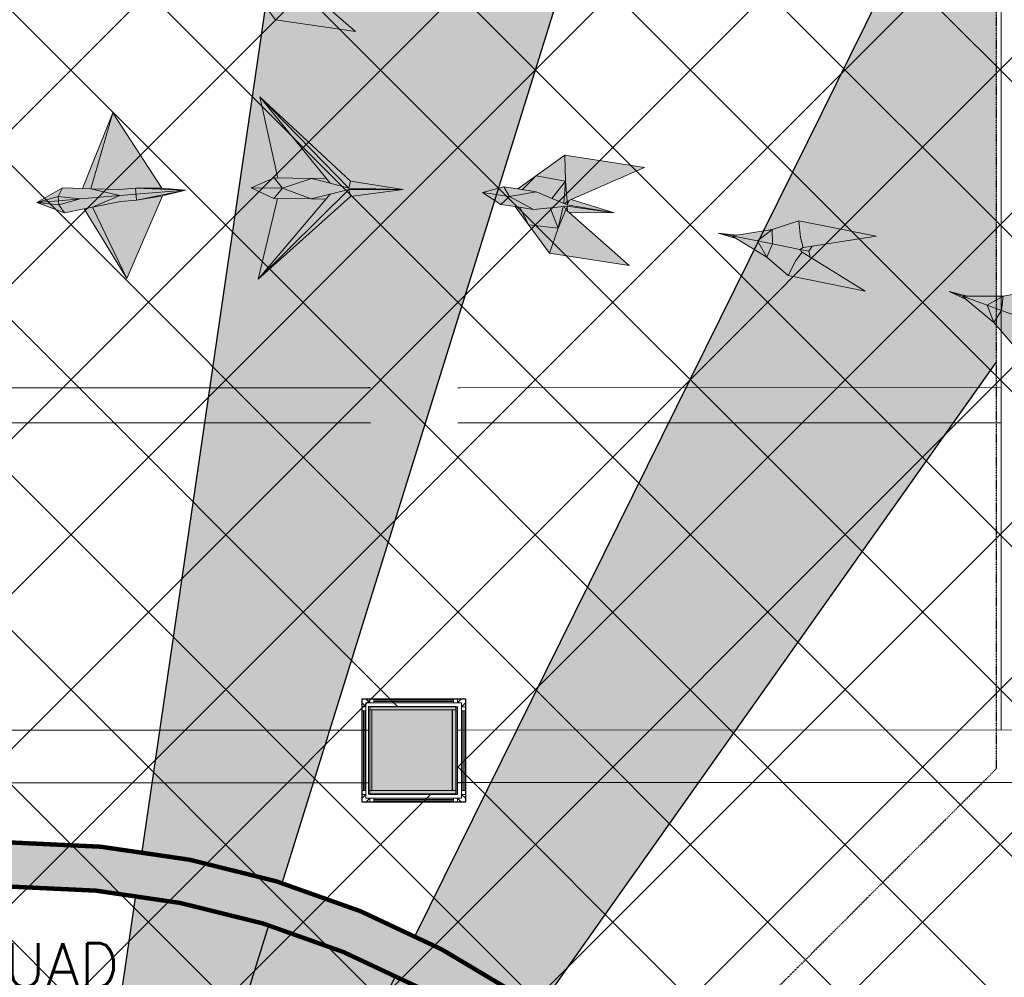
# Model space of a CAD drawing. Header units: millimetres. Extents: x -34728 to 74790, y -3152 to 13830.
# Tile 25 of 31: x 11020 to 13268, y 8713 to 10898. Entities that reach past the tile are written whole.
import ezdxf
from ezdxf.enums import TextEntityAlignment as Align

# ---------------------------------------------------------------- set-up
doc = ezdxf.new("R2010")
doc.units = ezdxf.units.MM
doc.linetypes.add('( Hidden )', pattern=[0.375, 0.25, -0.125])
doc.linetypes.add('HIDDENX2', pattern=[19.049999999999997, 12.7, -6.35])
for name, color, linetype, lineweight, true_color in [('A-CEILING-01', 7, 'Continuous', 5, 0xd56ca8), ('A-CEILING-08', 7, 'Continuous', 5, 0xd56ca8), ('M-MEP-ELLG-LIGHT', 5, 'Continuous', 15, 0x0000ff)]:
    doc.layers.add(name, color=color, linetype=linetype, lineweight=lineweight, true_color=true_color)
doc.layers.add('A-CELING ELEMENT', color=1, linetype='Continuous')
doc.layers.add('ACMV-FA-DUCT-TAG', color=7, linetype='Continuous')
for name, color, linetype, lineweight in [('A-LIGHT', 1, 'Continuous', 5), ('A-Wall & Column', 2, 'Continuous', 0), ('Q-SPCQ', 91, 'Continuous', 9), ('S-BEAM', 12, 'Continuous', 9)]:
    doc.layers.add(name, color=color, linetype=linetype, lineweight=lineweight)
doc.layers.add('RCP LAYOUT', color=9, linetype='Continuous', true_color=0x808080)
doc.layers.add('Z-TB-NONPLOT', color=9, linetype='Continuous', plot=False)
doc.styles.add('Romans', font='Romans.shx')
pattern_1 = [(45, (0, 0), (19.88737822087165, 72.92038680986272), [93.75, -18.75, 0, -18.75])]
pattern_2 = [(45, (0, 0), (13.25825214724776, 48.61359120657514), [62.5, -12.5, 0, -12.5])]

# ---------------------------------------------------------------- blocks, each defined once
blk = doc.blocks.new('A$Cce852dd5')
at = {"layer": 'A-Wall & Column', "color": 8, "lineweight": 0, "true_color": 0x808080}
for p, q in [((-18, 9), (-18, 0)), ((-9, 18), (0, 18)), ((9, 18), (191, 18)), ((9, 15), (191, 15)), ((9, 12), (191, 12)), ((200, 18), (209, 18)), ((218, 9), (218, 0)), ((-18, -9), (-18, -191)), ((-15, -9), (-15, -191)), ((-12, -9), (-12, -191)), ((212, -9), (212, -191)), ((215, -9), (215, -191)), ((218, -9), (218, -191)), ((-18, -209), (-18, -200)), ((218, -200), (218, -209)), ((-9, -218), (0, -218)), ((9, -212), (191, -212)), ((9, -215), (191, -215)), ((9, -218), (191, -218)), ((209, -218), (200, -218))]:
    blk.add_line(p, q, dxfattribs=at)
for points in [[(0, 9), (-9, 18), (-18, 18), (-18, 9), (-9, 0)], [(-9, 0), (-18, 0), (-18, -9), (-9, -9)], [(9, 9), (9, 18), (0, 18), (0, 9)], [(200, 9), (200, 18), (191, 18), (191, 9)], [(209, 0), (218, 9), (218, 18), (209, 18), (200, 9)], [(209, -9), (218, -9), (218, 0), (209, 0)], [(-9, -191), (-18, -191), (-18, -200), (-9, -200)], [(-9, -200), (-18, -209), (-18, -218), (-9, -218), (0, -209)], [(200, -209), (209, -218), (218, -218), (218, -209), (209, -200)], [(209, -200), (218, -200), (218, -191), (209, -191)], [(0, -209), (0, -218), (9, -218), (9, -209)], [(191, -209), (191, -218), (200, -218), (200, -209)]]:
    blk.add_lwpolyline(points, dxfattribs=at)
blk.add_lwpolyline([(-9, -209), (209, -209), (209, 9), (-9, 9)], close=True, dxfattribs=at)
blk = doc.blocks.new('A$C81f607aa')
at = {"layer": 'A-Wall & Column', "true_color": 0x808080}
h = blk.add_hatch(color=8, dxfattribs=at)
h.dxf.hatch_style = 1
h.paths.add_polyline_path([(-3180, 9130), (-3180, 9330), (-3380, 9330), (-3380, 9130)])
at = {"layer": 'A-Wall & Column', "color": 8, "true_color": 0x808080}
for points in [[(-3380, 9130), (-3180, 9130), (-3180, 9330), (-3380, 9330)], [(-3380, 9330), (-3180, 9330), (-3180, 9130), (-3380, 9130)]]:
    blk.add_lwpolyline(points, close=True, dxfattribs=at)
at = {"layer": 'Z-TB-NONPLOT', "color": 8, "lineweight": -3, "true_color": 0x808080}
blk.add_lwpolyline([(-3397.998645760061, 9348.000000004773), (-3161.998645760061, 9348.000000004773), (-3161.998645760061, 9112.000000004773), (-3397.998645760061, 9112.000000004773)], close=True, dxfattribs=at)
at = {"color": 8, "lineweight": -3, "true_color": 0x808080}
blk.add_blockref('A$Cce852dd5', (-3379.998645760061, 9330.000000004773), dxfattribs=at)
blk = doc.blocks.new('XR-CP-DS$0$ceiling element 01')
at = {"layer": 'A-CELING ELEMENT', "lineweight": 5, "true_color": 0x808080, "transparency": 33554687}
h = blk.add_hatch(dxfattribs=at)
h.set_pattern_fill('ANSI36', color=8, scale=300)
h.set_pattern_definition(pattern_1)
h.paths.add_polyline_path([(-425629.7960556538, -157750.8638610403, -0.0391189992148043), (-425655.8835600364, -157707.5139024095), (-427128.7828830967, -158480.5380024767, 0.03926858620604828), (-426963.6398093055, -158744.8594579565)])
h.paths.add_polyline_path([(-427216.4563219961, -158526.5629298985, -0.03923143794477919), (-427344.3603674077, -158225.5587398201), (-431924.0115134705, -159775.1416964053), (-429595.2775805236, -159775.1416964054)])
h.paths.add_polyline_path([(-427146.3193723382, -156679.8695324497, 0.0391675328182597), (-427262.2545382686, -156968.312470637), (-425674.3422246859, -157463.077551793, -0.03857034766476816), (-425655.3807674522, -157416.934810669)])
h.paths.add_polyline_path([(-425704.2367883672, -155604.6640174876, 0.03916753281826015), (-426005.4954178, -155681.3681860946), (-425472.4264763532, -157256.8048403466, -0.03857034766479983), (-425424.1785988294, -157244.1228951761)])
edge = h.paths.add_edge_path()
edge.add_line((-430171.6889873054, -151115.1416964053), (-430279.8110549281, -151115.1416964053))
edge.add_line((-430279.8110549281, -151115.1416964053), (-430279.8110549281, -151215.1416964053))
edge.add_line((-430279.8110549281, -151215.1416964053), (-430479.8110549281, -151215.1416964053))
edge.add_line((-430479.8110549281, -151215.1416964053), (-430479.8110549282, -151115.1416964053))
edge.add_line((-430479.8110549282, -151115.1416964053), (-430629.8110549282, -151115.1416964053))
edge.add_line((-430629.8110549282, -151115.1416964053), (-430629.8110549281, -150665.1416964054))
edge.add_line((-430629.8110549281, -150665.1416964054), (-432321.8110549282, -150665.1416964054))
edge.add_line((-432321.8110549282, -150665.1416964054), (-432321.8110549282, -150772.8768388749))
edge.add_line((-432321.8110549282, -150772.8768388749), (-426859.3146182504, -156104.6393870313))
edge.add_arc((-425365.2292909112, -157562.2543938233), 2087.326633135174, 126.73773769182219, 135.7078933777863, ccw=False)
edge.add_line((-426613.7701964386, -155889.5087225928), (-430171.6889873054, -151115.1416964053))
edge = h.paths.add_edge_path()
edge.add_line((-424199.8110549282, -150665.1416964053), (-424199.8110549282, -151115.1416964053))
edge.add_line((-424199.8110549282, -151115.1416964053), (-424349.8110549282, -151115.1416964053))
edge.add_line((-424349.8110549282, -151115.1416964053), (-424349.8110549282, -151215.1416964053))
edge.add_line((-424349.8110549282, -151215.1416964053), (-424444.6385716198, -151215.1416964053))
edge.add_line((-424444.6385716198, -151215.1416964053), (-425069.6001909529, -155495.9688596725))
edge.add_arc((-425365.2292909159, -157562.254393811), 2087.326633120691, 72.8717844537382, 81.8577931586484, ccw=False)
edge.add_line((-424750.4886915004, -155567.5046679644), (-423223.0070040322, -150665.1416964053))
edge.add_line((-423223.0070040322, -150665.1416964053), (-424199.8110549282, -150665.1416964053))
h.paths.add_polyline_path([(-424567.6847267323, -153182.9153720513), (-424331.6847267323, -153182.9119419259), (-424331.6847267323, -153418.9119419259), (-424567.6847267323, -153418.9153720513)], flags=16)
h = blk.add_hatch(dxfattribs=at)
h.set_pattern_fill('ANSI36', color=8, scale=200)
h.set_pattern_definition(pattern_2)
h.paths.add_polyline_path([(-427235.6458182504, -156635.7154104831, -0.03915974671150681), (-427068.3038184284, -156355.4115593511), (-432321.8110549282, -152634.8790587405), (-432321.8110549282, -154121.2965607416)])
h.paths.add_polyline_path([(-425454.0885552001, -150665.1416964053), (-426550.291158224, -150665.1416964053), (-425721.8318844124, -155505.6146432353, -0.03927567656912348), (-425395.832461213, -155475.1521156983)])
h.paths.add_polyline_path([(-425690.0529665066, -157561.5841056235, -0.03871886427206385), (-425686.0049243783, -157511.6697011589), (-427331.8014059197, -157271.3950015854, 0.03919283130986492), (-427353.2163287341, -157581.7273886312)], flags=17)
h.paths.add_polyline_path([(-425084.1782011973, -155595.7613539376, 0.03919283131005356), (-425394.6125195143, -155575.8786131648), (-425374.4697466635, -157238.9998530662, -0.03871886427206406), (-425324.4589862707, -157241.5995190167)], flags=17)
h.paths.add_polyline_path([(-423965.7270055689, -156152.8325476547, 0.9965124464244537), (-426776.1454952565, -158963.2510373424), (-425599.8565312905, -157786.9620733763, -0.9002864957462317), (-425184.3894031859, -157294.7662731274), (-424476.1591812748, -156294.7269236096), (-424567.8097006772, -156294.7269236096), (-424567.8097006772, -156058.7269236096), (-424331.8097006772, -156058.7269236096), (-424331.8097006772, -156294.7269236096), (-424476.1591812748, -156294.7269236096), (-425184.3894031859, -157294.7662731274, -0.04219191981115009), (-425141.9877764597, -157329.0933185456)])
h = blk.add_hatch(dxfattribs=at)
h.set_pattern_fill('ANSI36', color=8, scale=300)
h.set_pattern_definition(pattern_1)
h.paths.add_polyline_path([(-432321.8110549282, -155391.8451372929), (-432321.8110549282, -156542.8887234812), (-427430.1208832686, -157257.0410500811, -0.03917149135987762), (-427357.248366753, -156938.7221373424)])
h.paths.add_polyline_path([(-426787.7782644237, -156174.4636618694, 0.03915423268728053), (-426986.8576894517, -156413.0894222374), (-425629.5935314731, -157374.3029805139, -0.03849207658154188), (-425597.5986156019, -157336.1591179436)])
h.paths.add_polyline_path([(-424491.0989594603, -155778.6374362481, 0.03922659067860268), (-424780.5171665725, -155663.8848768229), (-425275.3273764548, -157251.9137619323, -0.03892330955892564), (-425228.2538995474, -157269.7574095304)])
h.paths.add_polyline_path([(-423119.8110549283, -154379.5158906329), (-423119.8110549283, -153004.7907557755), (-424446.3276985, -155688.0739497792, -0.03926858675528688), (-424164.6012359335, -155854.7929017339)])
h.paths.add_polyline_path([(-430497.8097006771, -156058.7269236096), (-430497.8097006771, -156294.7269236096), (-430261.8097006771, -156294.7269236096), (-430261.8097006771, -156058.7269236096)], flags=0)
h.paths.add_polyline_path([(-430497.8097006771, -156058.7269236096), (-430261.8097006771, -156058.7269236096), (-430261.8097006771, -156294.7269236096), (-430497.8097006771, -156294.7269236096)], flags=16)
h = blk.add_hatch(dxfattribs=at)
h.set_pattern_fill('ANSI36', color=8, scale=200)
h.set_pattern_definition(pattern_2)
h.paths.add_polyline_path([(-423965.7270055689, -156152.8325476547), (-423894.2345878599, -156081.3401299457, 0.996645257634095), (-426846.1435547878, -159033.2490968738), (-426776.1454952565, -158963.2510373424, -0.9965124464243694)])
at = {"layer": 'A-CEILING-01', "color": 8, "true_color": 0x808080}
for points in [[(-426846.1435547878, -159033.2490968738, -0.9966452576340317), (-423894.2345878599, -156081.3401299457)], [(-426776.1454952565, -158963.2510373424, -0.9965124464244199), (-423965.7270055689, -156152.8325476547, -0.9156974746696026)]]:
    blk.add_lwpolyline(points, format="xyb", dxfattribs=at)
at = {"layer": 'A-CELING ELEMENT', "color": 8, "linetype": '( Hidden )', "lineweight": -3, "ltscale": 10, "true_color": 0x808080}
blk.add_lwpolyline([(-427588.0361543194, -159775.1416964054), (-432321.8110549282, -159775.1416964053), (-432321.8110549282, -150665.1416964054), (-423119.8110549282, -150665.1416964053), (-423119.8110549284, -155306.9165970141), (-427588.0361543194, -159775.1416964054)], dxfattribs=at)
at = {"layer": 'A-CELING ELEMENT', "color": 8, "lineweight": -3, "true_color": 0x808080}
for points in [[(-424750.4886915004, -155567.5046679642), (-423223.0070040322, -150665.1416964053)], [(-425069.6001909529, -155495.9688596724), (-424444.6385716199, -151215.1416964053)], [(-424446.3276985, -155688.0739497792), (-423119.8110549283, -153004.7907557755)], [(-424164.6012359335, -155854.7929017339), (-423119.8110549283, -154379.5158906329), (-423119.8110549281, -154379.5158906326)], [(-425324.4589862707, -157241.5995190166), (-425084.1534904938, -155595.5920943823)], [(-425275.3273764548, -157251.9137619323), (-424780.4775777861, -155663.7578217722)], [(-425228.2538995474, -157269.7574095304), (-424491.05853318, -155778.5556618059)]]:
    blk.add_lwpolyline(points, dxfattribs=at)
blk = doc.blocks.new('A$Ced31c995')
at = {"layer": 'M-MEP-ELLG-LIGHT', "lineweight": 0, "true_color": 0x808080}
h = blk.add_hatch(color=8, dxfattribs=at)
h.dxf.hatch_style = 1
h.paths.add_polyline_path([(11586.66595253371, -2608.750392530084), (11448.16012164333, -2488.805382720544), (11440.97226628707, -2482.58075394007), (11423.67668566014, -2525.1866784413), (11404.3041906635, -2581.896983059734)])
h.paths.add_polyline_path([(11423.67668566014, -2525.1866784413), (11355.94240762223, -2517.539030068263), (11404.30419066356, -2581.896983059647)])
h.paths.add_polyline_path([(11405.10272552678, -2478.586479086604), (11366.68285672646, -2482.524888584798), (11335.89554435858, -2477.991348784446), (11355.94240762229, -2517.539030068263), (11423.67668566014, -2525.1866784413)])
h.paths.add_polyline_path([(11434.77949680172, -2475.544321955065), (11405.10272552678, -2478.586479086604), (11423.67668566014, -2525.1866784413)], flags=17)
h.paths.add_polyline_path([(11440.97226628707, -2482.58075394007), (11437.2388530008, -2475.292214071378), (11434.77949680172, -2475.544321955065), (11423.67668566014, -2525.1866784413)], flags=17)
h.paths.add_polyline_path([(11551.35705850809, -2489.078010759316), (11443.5225943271, -2474.648069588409), (11443.48317235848, -2474.652110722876), (11443.64969262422, -2476.276544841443), (11444.54051343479, -2485.670829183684), (11448.16012164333, -2488.805382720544)], flags=17)
h.paths.add_polyline_path([(11443.64969262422, -2476.276544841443), (11440.97226628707, -2482.58075394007), (11444.54051343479, -2485.670829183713)], flags=16)
h.paths.add_polyline_path([(11443.64969262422, -2476.276544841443), (11443.48317235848, -2474.652110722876), (11437.2388530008, -2475.292214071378), (11440.97226628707, -2482.58075394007)], flags=17)
h.paths.add_polyline_path([(11551.35705850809, -2489.078010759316), (11443.90179501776, -2471.80526751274), (11443.90528785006, -2471.796879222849), (11372.63270455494, -2442.119414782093), (11330.97084968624, -2435.984560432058), (11298.47212586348, -2431.199009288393), (11249.99644330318, -2444.701598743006), (11292.52227803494, -2471.604483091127), (11325.02099434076, -2476.390033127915), (11366.68285672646, -2482.524888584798), (11405.10272552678, -2478.586479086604), (11434.77949680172, -2475.544321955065), (11437.2388530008, -2475.292214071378), (11443.5225943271, -2474.648069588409)])
h.paths.add_polyline_path([(11619.66355531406, -2384.663354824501), (11437.30179344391, -2357.809945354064), (11439.50486924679, -2417.697331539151), (11443.7848692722, -2463.480340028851), (11452.46190821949, -2459.591875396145)])
h.paths.add_polyline_path([(11437.30179344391, -2357.809945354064), (11372.44120901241, -2405.4955112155), (11439.50486924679, -2417.697331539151)])
h.paths.add_polyline_path([(11439.50486924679, -2417.697331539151), (11372.44120901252, -2405.4955112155), (11341.84539604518, -2437.585875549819), (11372.63270455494, -2442.119414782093), (11435.82666521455, -2468.432990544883)])
h.paths.add_polyline_path([(11439.50486924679, -2417.697331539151), (11435.82666521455, -2468.432990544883), (11438.10869884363, -2469.383215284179), (11443.7848692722, -2463.480340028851)])
h.paths.add_polyline_path([(11551.35705850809, -2489.078010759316), (11452.46190821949, -2459.591875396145), (11448.10022682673, -2461.546487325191), (11444.55456888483, -2470.295686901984), (11444.54940696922, -2470.249980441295), (11443.90528785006, -2471.796879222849), (11443.94029559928, -2471.811456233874)], flags=17)
h.paths.add_polyline_path([(11444.54940696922, -2470.249980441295), (11443.7848692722, -2463.480340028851), (11438.10869884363, -2469.383215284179), (11443.90528785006, -2471.796879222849)], flags=17)
h.paths.add_polyline_path([(11448.10022682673, -2461.546487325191), (11443.7848692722, -2463.480340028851), (11444.55456888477, -2470.295686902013)], flags=17)
h.paths.add_polyline_path([(11335.89554435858, -2477.991348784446), (11325.02099434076, -2476.390033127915), (11355.94240762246, -2517.539030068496)])
h.paths.add_polyline_path([(11372.44120901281, -2405.495511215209), (11330.97084968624, -2435.984560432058), (11341.84539604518, -2437.585875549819)], flags=17)
h = blk.add_hatch(color=8, dxfattribs=at)
h.dxf.hatch_style = 1
h.paths.add_polyline_path([(11486.54953376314, -2943.981966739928), (11519.83479654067, -2943.817692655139), (11368.82899680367, -2758.071484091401), (11409.6528102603, -2943.213544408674)], flags=17)
h.paths.add_polyline_path([(11486.08434653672, -2990.533676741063), (11528.86313017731, -2980.139181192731), (11571.64191381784, -2969.744685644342), (11695.65521319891, -2969.349724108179), (11571.51588623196, -2966.472906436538), (11571.52533563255, -2966.437147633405), (11529.11205272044, -2955.229275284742), (11486.54953376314, -2943.981966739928), (11420.06709474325, -2966.595788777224)])
h.paths.add_polyline_path([(11420.06695620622, -2966.595953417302), (11348.45344403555, -2965.880162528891), (11400.64290932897, -2989.67986782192)])
h.paths.add_polyline_path([(11420.06662057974, -2966.59595006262), (11420.06709474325, -2966.595788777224), (11401.1080965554, -2943.128157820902), (11348.45344403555, -2965.880162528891)])
h.paths.add_polyline_path([(11486.54953376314, -2943.981966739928), (11409.6528102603, -2943.213544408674), (11401.10809655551, -2943.12815782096), (11420.06709474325, -2966.595788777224)], flags=17)
h.paths.add_polyline_path([(11486.08434653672, -2990.533676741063), (11420.06756559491, -2966.595959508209), (11420.06695620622, -2966.595953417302), (11400.64290932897, -2989.67986782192)])
h.paths.add_polyline_path([(11519.3596794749, -2991.363090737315), (11486.08434653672, -2990.533676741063), (11409.18762563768, -2989.765254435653), (11364.67211390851, -3174.054546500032)], flags=16)
h.paths.add_polyline_path([(11571.52533563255, -2966.437147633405), (11571.5490052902, -2966.34757595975), (11368.82899680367, -2758.071484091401), (11519.83479654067, -2943.817692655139), (11529.11205272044, -2955.229275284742)])
h.paths.add_polyline_path([(11571.5490052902, -2966.34757595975), (11575.66323533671, -2950.778340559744), (11368.82899680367, -2758.071484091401)])
h.paths.add_polyline_path([(11529.11205272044, -2955.229275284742), (11519.83479654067, -2943.817692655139), (11486.54953376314, -2943.981966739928)], flags=17)
h.paths.add_polyline_path([(11519.3596794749, -2991.363090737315), (11528.86313017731, -2980.139181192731), (11486.08434653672, -2990.533676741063)], flags=16)
h.paths.add_polyline_path([(11571.64191381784, -2969.744685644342), (11528.86313017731, -2980.139181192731), (11519.3596794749, -2991.363090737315), (11364.67211390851, -3174.054546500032)], flags=17)
h.paths.add_polyline_path([(11575.31606985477, -2985.519506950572), (11571.64191381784, -2969.744685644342), (11364.67211390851, -3174.054546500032)])
h.paths.add_polyline_path([(11695.65521319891, -2969.349724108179), (11571.64191381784, -2969.744685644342), (11575.31606985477, -2985.519506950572)])
h.paths.add_polyline_path([(11695.65521319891, -2969.349724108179), (11575.66323533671, -2950.778340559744), (11571.5490052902, -2966.34757595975), (11571.67457167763, -2966.476583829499)], flags=17)
h = blk.add_hatch(color=8, dxfattribs=at)
h.dxf.hatch_style = 1
h.paths.add_polyline_path([(11033.24577264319, -2794.253797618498), (10983.01540315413, -2967.638656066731), (11047.99825311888, -2969.614059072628), (11084.62806722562, -2966.532531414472), (11145.17119901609, -2966.434170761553)])
h.paths.add_polyline_path([(11033.24577264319, -2794.253797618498), (10963.62357853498, -2967.04916716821), (10983.01540315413, -2967.638656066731)])
h.paths.add_polyline_path([(10918.03255318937, -2965.663253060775), (10859.58190770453, -2999.265169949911), (10908.30874639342, -2985.539500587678)])
h.paths.add_polyline_path([(10983.01540315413, -2967.638656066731), (10963.62357853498, -2967.04916716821), (10918.03255318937, -2965.663253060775), (10908.30873091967, -2985.539532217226), (10958.43233327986, -2990.949253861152), (11049.14881131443, -2983.317625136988)])
h.paths.add_polyline_path([(10908.30873091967, -2985.539532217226), (10908.30866092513, -2985.53952466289), (10859.58190770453, -2999.265169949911), (10909.07035508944, -2995.469383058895), (10909.07572976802, -2995.468890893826), (10909.04234897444, -2995.104246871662)], flags=17)
h.paths.add_polyline_path([(10958.43233327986, -2990.949253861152), (10908.30873091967, -2985.539532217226), (10909.04234897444, -2995.104246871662), (10909.07572976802, -2995.468890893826)])
h.paths.add_polyline_path([(10958.43233327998, -2990.949253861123), (10909.07572976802, -2995.468890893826), (10909.91685089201, -3004.657102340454), (10909.91695130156, -3004.657113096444)])
h.paths.add_polyline_path([(10909.07573703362, -2995.468970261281), (10859.58190770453, -2999.265169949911), (10909.91685089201, -3004.657102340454)])
h.paths.add_polyline_path([(10909.91682499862, -3004.657099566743), (10859.58190770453, -2999.265169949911), (10922.8249044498, -3022.629457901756)])
h.paths.add_polyline_path([(11049.14881131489, -2983.317625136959), (10958.43233327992, -2990.949253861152), (10909.91685438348, -3004.657140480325), (10922.8249044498, -3022.629457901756), (10967.54398090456, -3013.646055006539), (10986.56439199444, -3009.825134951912)])
h.paths.add_polyline_path([(11085.78088042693, -2980.235907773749), (11085.78026580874, -2980.235959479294), (11049.14881131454, -2983.317625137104), (10986.56439199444, -3009.825134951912), (11050.30387953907, -2997.020812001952), (11086.93369364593, -2993.939284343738)])
h.paths.add_polyline_path([(11084.62806722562, -2966.532531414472), (11047.99825311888, -2969.614059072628), (10983.01540315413, -2967.638656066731), (11049.14881131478, -2983.317625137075), (11085.78026580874, -2980.235959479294), (11085.78088042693, -2980.235907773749)])
h.paths.add_polyline_path([(11198.77234850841, -2970.73035644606), (11084.62806722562, -2966.532531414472), (11085.78088042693, -2980.235907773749)])
h.paths.add_polyline_path([(11198.77234850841, -2970.73035644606), (11085.78088042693, -2980.235907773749), (11086.93369364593, -2993.939284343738)])
h.paths.add_polyline_path([(11145.17119901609, -2966.434170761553), (11084.62806722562, -2966.532531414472), (11198.77234850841, -2970.73035644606)])
h.paths.add_polyline_path([(11146.64232681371, -2983.921321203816), (11086.93369364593, -2993.939284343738), (11050.30387953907, -2997.020812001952), (10986.56439199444, -3009.825134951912), (11065.05564025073, -3172.374543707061)])
h.paths.add_polyline_path([(10986.56439199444, -3009.825134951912), (10967.54398090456, -3013.646055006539), (11065.05564025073, -3172.374543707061)])
h = blk.add_hatch(color=8, dxfattribs=at)
h.dxf.hatch_style = 1
h.paths.add_polyline_path([(12212.1052271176, -3142.862956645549), (12074.56764766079, -3021.808899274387), (12067.43004037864, -3015.526715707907), (12049.7926716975, -3057.992291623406), (12029.96512441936, -3114.545103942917)])
h.paths.add_polyline_path([(12049.7926716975, -3057.992291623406), (11982.12203055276, -3049.800632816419), (12029.96512441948, -3114.54510394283)])
h.paths.add_polyline_path([(12031.59375230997, -3011.244351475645), (11993.14347796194, -3014.873923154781), (11962.39358731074, -3010.093148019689), (11982.12203055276, -3049.800632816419), (12049.7926716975, -3057.992291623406)])
h.paths.add_polyline_path([(12061.29400983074, -3008.44075084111), (12031.59375230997, -3011.244351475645), (12049.7926716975, -3057.992291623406)], flags=17)
h.paths.add_polyline_path([(12067.43004037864, -3015.526715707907), (12063.75531236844, -3008.208412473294), (12061.29400983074, -3008.44075084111), (12049.7926716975, -3057.992291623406)], flags=17)
h.paths.add_polyline_path([(12177.75906244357, -3022.910724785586), (12070.04402665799, -3007.61477979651), (12070.00457349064, -3007.61850403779), (12070.15803575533, -3009.244223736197), (12070.97334301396, -3018.645362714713), (12074.56764766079, -3021.808899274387)], flags=17)
h.paths.add_polyline_path([(12070.15803575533, -3009.244223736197), (12067.43004037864, -3015.526715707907), (12070.97334301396, -3018.645362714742)], flags=16)
h.paths.add_polyline_path([(12070.15803575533, -3009.244223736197), (12070.00457349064, -3007.61850403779), (12063.75531236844, -3008.208412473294), (12067.43004037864, -3015.526715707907)], flags=17)
h.paths.add_polyline_path([(12177.75906244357, -3022.910724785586), (12070.44605754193, -3004.775116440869), (12070.44961766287, -3004.766756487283), (11999.41779909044, -2974.517561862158), (11957.80658385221, -2968.048144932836), (11925.34736195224, -2963.001615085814), (11876.76474853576, -2976.11425766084), (11919.07304082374, -3003.357976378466), (11951.53225521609, -3008.404505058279), (11993.14347796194, -3014.873923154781), (12031.59375230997, -3011.244351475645), (12061.29400983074, -3008.44075084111), (12063.75531236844, -3008.208412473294), (12070.04402665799, -3007.61477979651)])
h.paths.add_polyline_path([(12246.90234500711, -2919.048294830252), (12064.76224230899, -2890.730442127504), (12066.48404088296, -2950.633597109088), (12070.39602788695, -2996.449518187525), (12079.10403124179, -2992.630900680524)])
h.paths.add_polyline_path([(12064.76224230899, -2890.730442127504), (11999.52058949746, -2937.8933019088), (12066.48404088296, -2950.633597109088)])
h.paths.add_polyline_path([(12066.48404088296, -2950.633597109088), (11999.52058949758, -2937.8933019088), (11968.66791229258, -2969.73678732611), (11999.41779909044, -2974.517561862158), (12062.3982852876, -3001.338063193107)])
h.paths.add_polyline_path([(12066.48404088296, -2950.633597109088), (12062.3982852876, -3001.338063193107), (12064.67261001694, -3002.306593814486), (12070.39602788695, -2996.449518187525)])
h.paths.add_polyline_path([(12177.75906244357, -3022.910724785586), (12079.10403124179, -2992.630900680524), (12074.72678499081, -2994.550402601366), (12071.1109400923, -3003.270829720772), (12071.10614560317, -3003.225083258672), (12070.44961766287, -3004.766756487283), (12070.4845071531, -3004.7816143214)], flags=17)
h.paths.add_polyline_path([(12071.10614560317, -3003.225083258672), (12070.39602788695, -2996.449518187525), (12064.67261001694, -3002.306593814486), (12070.44961766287, -3004.766756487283)], flags=17)
h.paths.add_polyline_path([(12074.72678499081, -2994.550402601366), (12070.39602788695, -2996.449518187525), (12071.11094009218, -3003.270829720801)], flags=17)
h.paths.add_polyline_path([(11962.39358731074, -3010.093148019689), (11951.53225521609, -3008.404505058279), (11982.12203055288, -3049.800632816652)])
h.paths.add_polyline_path([(11999.52058949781, -2937.893301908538), (11957.80658385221, -2968.048144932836), (11968.66791229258, -2969.73678732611)], flags=17)
h = blk.add_hatch(color=8, dxfattribs=at)
h.dxf.hatch_style = 1
h.paths.add_polyline_path([(12775.76737263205, -3076.152228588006), (12599.58390817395, -3040.813405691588), (12538.62289833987, -3061.091438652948), (12457.81885072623, -3073.318131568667), (12415.14015548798, -3068.828878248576), (12456.24881775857, -3081.145668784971), (12526.08731892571, -3123.5881951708), (12574.51274934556, -3165.806918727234), (12750.69621380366, -3201.145741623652), (12624.90498218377, -3123.918402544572), (12622.03231523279, -3110.327248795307), (12629.92413012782, -3098.895220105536)])
h = blk.add_hatch(color=8, dxfattribs=at)
h.dxf.hatch_style = 1
h.paths.add_polyline_path([(13044.45043043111, -3272.912597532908), (13029.21525281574, -3233.553088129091), (12972.61974089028, -3213.174907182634), (12981.61632824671, -3220.65688115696)])
h.paths.add_polyline_path([(13044.45043043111, -3272.912597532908), (13062.09087759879, -3245.390518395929), (13029.21525281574, -3233.553088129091)])
h.paths.add_polyline_path([(13062.09087759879, -3245.390518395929), (13066.04449291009, -3212.940255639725), (13029.21525281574, -3233.553088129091)])
h.paths.add_polyline_path([(13121.41830565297, -3266.75236867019), (13129.57473969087, -3263.914652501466), (13126.73181172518, -3240.432748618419), (13129.3255362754, -3201.851843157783), (13066.04449291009, -3212.940255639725), (13062.09087759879, -3245.390518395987)])
h.paths.add_polyline_path([(13086.13741131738, -3321.79652694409), (13108.73379761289, -3290.417926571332), (13125.89353139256, -3274.138327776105), (13121.41830565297, -3266.75236867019), (13062.09115171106, -3245.390617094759), (13062.09087759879, -3245.390518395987), (13044.45043043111, -3272.912597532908)])
h.paths.add_polyline_path([(13255.20434462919, -3382.671953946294), (13142.14415380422, -3287.777859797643), (13125.89353139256, -3274.138327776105), (13108.73379761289, -3290.417926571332), (13086.13741131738, -3321.79652694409)])
h.paths.add_polyline_path([(13298.39246958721, -3262.727270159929), (13129.3255362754, -3201.851843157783), (13126.73181172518, -3240.432748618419), (13129.57473969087, -3263.914652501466), (13150.79024309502, -3263.765432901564)])
h.paths.add_polyline_path([(13142.14415380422, -3287.777859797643), (13141.30236010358, -3273.911964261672), (13130.01071932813, -3269.84621346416), (13121.41830565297, -3266.75236867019), (13125.89353139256, -3274.138327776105)])
h.paths.add_polyline_path([(13141.30236010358, -3273.911964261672), (13150.79024309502, -3263.765432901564), (13129.57473969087, -3263.914652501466), (13121.41830565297, -3266.75236867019), (13130.01071932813, -3269.84621346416)])
h.paths.add_polyline_path([(13029.21525281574, -3233.553088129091), (13066.04449291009, -3212.940255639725), (12984.32091003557, -3213.145517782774), (12972.61974089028, -3213.174907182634)])
h.paths.add_polyline_path([(12981.61632824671, -3220.65688115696), (12972.61974089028, -3213.174907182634), (12942.76714063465, -3202.425971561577)])
h.paths.add_polyline_path([(12984.32091003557, -3213.145517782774), (12942.76714063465, -3202.425971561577), (12972.61974089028, -3213.174907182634)])
at = {"layer": 'M-MEP-ELLG-LIGHT', "color": 8, "lineweight": 0, "true_color": 0x808080}
for p, q in [((11325.02099434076, -2476.390033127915), (11404.30419066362, -2581.896983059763)), ((11586.66595253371, -2608.750392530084), (11448.16012164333, -2488.805382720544)), ((11404.30419066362, -2581.896983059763), (11586.66595253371, -2608.750392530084)), ((11033.24577264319, -2794.253797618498), (10963.62357853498, -2967.04916716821)), ((10983.01540315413, -2967.638656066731), (11033.24577264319, -2794.253797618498)), ((11145.17119901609, -2966.434170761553), (11033.24577264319, -2794.253797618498)), ((12064.76224230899, -2890.730442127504), (11957.80658385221, -2968.048144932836)), ((12246.90234500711, -2919.048294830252), (12064.76224230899, -2890.730442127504)), ((12064.76224230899, -2890.730442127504), (12066.48404088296, -2950.633597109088)), ((12079.10403124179, -2992.630900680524), (12246.90234500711, -2919.048294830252)), ((11968.66791229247, -2969.736787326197), (11999.52058949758, -2937.8933019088)), ((11999.52058949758, -2937.8933019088), (12066.48404088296, -2950.633597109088)), ((10918.03255318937, -2965.663253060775), (10859.58190770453, -2999.265169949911)), ((10908.30873091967, -2985.539532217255), (10918.03255318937, -2965.663253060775)), ((10963.62357853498, -2967.04916716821), (10918.03255318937, -2965.663253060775)), ((10963.62357853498, -2967.04916716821), (10983.01540315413, -2967.638656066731)), ((11084.62806722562, -2966.532531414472), (11047.99825311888, -2969.614059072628)), ((11145.17119901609, -2966.434170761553), (11084.62806722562, -2966.532531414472)), ((11198.77234850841, -2970.73035644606), (11084.62806722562, -2966.532531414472)), ((11084.62806722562, -2966.532531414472), (11086.93369364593, -2993.939284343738)), ((11198.77234850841, -2970.73035644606), (11145.17119901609, -2966.434170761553)), ((11925.34736195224, -2963.001615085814), (11876.76474853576, -2976.11425766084)), ((11957.80658385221, -2968.048144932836), (11925.34736195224, -2963.001615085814)), ((12066.48404088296, -2950.633597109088), (12034.95115312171, -2989.649588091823)), ((12066.48404088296, -2950.633597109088), (12062.3982852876, -3001.338063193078)), ((12066.48404088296, -2950.633597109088), (12070.39602788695, -2996.449518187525)), ((10859.58190770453, -2999.265169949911), (10908.30866092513, -2985.53952466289)), ((10908.30866092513, -2985.53952466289), (10958.43233327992, -2990.949253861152)), ((10909.04234897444, -2995.104246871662), (10908.30873091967, -2985.539532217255)), ((10958.4323332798, -2990.949253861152), (11049.15070921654, -2983.317465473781)), ((11047.99825311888, -2969.614059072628), (10983.01540315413, -2967.638656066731)), ((10983.01540315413, -2967.638656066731), (11049.14881131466, -2983.317625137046)), ((11049.14881131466, -2983.317625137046), (10986.56439199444, -3009.825134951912)), ((11049.15070921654, -2983.317465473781), (11085.78026580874, -2980.235959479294)), ((11065.05564025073, -3172.374543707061), (11146.64232681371, -2983.921321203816)), ((11085.78026580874, -2980.235959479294), (11198.77234850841, -2970.73035644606)), ((11198.77234850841, -2970.73035644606), (11086.93369364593, -2993.939284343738)), ((11086.93369364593, -2993.939284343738), (11146.64232681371, -2983.921321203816)), ((11146.64232681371, -2983.921321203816), (11198.77234850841, -2970.73035644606)), ((11876.76474853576, -2976.11425766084), (11919.07304082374, -3003.357976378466)), ((11957.80658385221, -2968.048144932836), (11999.41779909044, -2974.517561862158)), ((11999.41779909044, -2974.517561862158), (12070.4845071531, -3004.7816143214)), ((10859.58190770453, -2999.265169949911), (10909.07035508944, -2995.469383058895)), ((10859.58190770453, -2999.265169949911), (10922.8249044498, -3022.629457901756)), ((10909.91695130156, -3004.657113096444), (10859.58190770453, -2999.265169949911)), ((10909.91685438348, -3004.657140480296), (10909.04234897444, -2995.104246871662)), ((10909.07035508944, -2995.469383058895), (10958.4323332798, -2990.949253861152)), ((10922.8249044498, -3022.629457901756), (10909.91685438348, -3004.657140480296)), ((10958.43233327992, -2990.949253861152), (10909.91695130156, -3004.657113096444)), ((10986.56439199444, -3009.825134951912), (10967.54398090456, -3013.646055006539)), ((11050.30387953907, -2997.020812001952), (10986.56439199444, -3009.825134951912)), ((10986.56439199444, -3009.825134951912), (11065.05564025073, -3172.374543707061)), ((11086.93369364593, -2993.939284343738), (11050.30387953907, -2997.020812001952)), ((11919.07304082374, -3003.357976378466), (11951.53225521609, -3008.404505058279)), ((11951.53225521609, -3008.404505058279), (12029.96512441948, -3114.545103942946)), ((11993.14347796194, -3014.873923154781), (11951.53225521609, -3008.404505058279)), ((11982.12203055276, -3049.800632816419), (11962.39358731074, -3010.093148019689)), ((12070.04402665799, -3007.61477979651), (11993.14347796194, -3014.873923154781)), ((12031.59375230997, -3011.244351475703), (12049.7926716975, -3057.992291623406)), ((12061.29400983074, -3008.440750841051), (12049.7926716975, -3057.992291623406)), ((12063.75531236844, -3008.208412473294), (12067.43004037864, -3015.526715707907)), ((12064.67261001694, -3002.306593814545), (12070.39602788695, -2996.449518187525)), ((12067.43004037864, -3015.526715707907), (12070.15803575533, -3009.244223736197)), ((12070.15803575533, -3009.244223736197), (12070.00457349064, -3007.61850403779)), ((12177.75906244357, -3022.910724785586), (12070.04402665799, -3007.61477979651)), ((12070.15803575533, -3009.244223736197), (12070.97334301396, -3018.645362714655)), ((12070.39602788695, -2996.449518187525), (12079.10403124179, -2992.630900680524)), ((12070.39602788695, -2996.449518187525), (12071.10614560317, -3003.225083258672)), ((12071.10614560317, -3003.225083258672), (12070.44961766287, -3004.766756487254)), ((12070.4845071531, -3004.7816143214), (12177.75906244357, -3022.910724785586)), ((12071.12866964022, -3003.22807090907), (12074.72678499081, -2994.550402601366)), ((12177.75906244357, -3022.910724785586), (12079.10403124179, -2992.630900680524)), ((10922.8249044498, -3022.629457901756), (10967.54398090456, -3013.646055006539)), ((10967.54398090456, -3013.646055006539), (11065.05564025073, -3172.374543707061)), ((12049.7926716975, -3057.992291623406), (12067.43004037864, -3015.526715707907)), ((12067.43004037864, -3015.526715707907), (12074.56764766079, -3021.808899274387)), ((12212.1052271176, -3142.862956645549), (12074.56764766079, -3021.808899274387)), ((12074.56764766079, -3021.808899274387), (12177.75906244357, -3022.910724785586)), ((12049.7926716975, -3057.992291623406), (11982.12203055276, -3049.800632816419)), ((12599.58390817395, -3040.813405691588), (12538.62289833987, -3061.091438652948)), ((12775.76737263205, -3076.152228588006), (12599.58390817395, -3040.813405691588)), ((12602.6946637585, -3079.35606871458), (12599.58390817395, -3040.813405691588)), ((12029.96512441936, -3114.545103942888), (12049.7926716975, -3057.992291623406)), ((12456.24881775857, -3081.145668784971), (12415.14015548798, -3068.828878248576)), ((12415.14015548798, -3068.828878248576), (12457.81885072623, -3073.318131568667)), ((12415.14015548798, -3068.828878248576), (12446.24934048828, -3075.068747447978)), ((12457.81885072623, -3073.318131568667), (12446.24934048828, -3075.068747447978)), ((12446.24934048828, -3075.068747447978), (12456.24881775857, -3081.145668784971)), ((12446.24934048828, -3075.068747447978), (12505.22712672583, -3086.898496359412)), ((12538.62289833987, -3061.091438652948), (12457.81885072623, -3073.318131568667)), ((12538.62289833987, -3061.091438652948), (12505.22712672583, -3086.898496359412)), ((12539.48658483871, -3093.770249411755), (12538.62289833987, -3061.091438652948)), ((12608.96145306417, -3102.16416817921), (12602.6946637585, -3079.35606871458)), ((12629.92413012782, -3098.895220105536), (12775.76737263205, -3076.152228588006)), ((12456.24881775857, -3081.145668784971), (12526.08731892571, -3123.5881951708)), ((12505.22712672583, -3086.898496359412), (12539.4868704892, -3093.770306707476)), ((12505.22712672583, -3086.898496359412), (12526.08731892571, -3123.5881951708)), ((12526.08731892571, -3123.5881951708), (12539.48658483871, -3093.770249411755)), ((12539.4868704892, -3093.770306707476), (12601.3112811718, -3106.171027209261)), ((12601.3112811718, -3106.171027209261), (12608.96145306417, -3102.16416817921)), ((12629.92413012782, -3098.895220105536), (12608.96145306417, -3102.16416817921)), ((12622.03231523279, -3110.327248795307), (12629.92413012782, -3098.895220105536)), ((12029.96512441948, -3114.545103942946), (12212.1052271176, -3142.862956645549)), ((12526.08731892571, -3123.5881951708), (12574.51274934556, -3165.806918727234)), ((12592.24662808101, -3131.445271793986), (12606.8244730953, -3112.818188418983)), ((12601.3112811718, -3106.171027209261), (12610.2653751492, -3107.967036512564)), ((12606.8244730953, -3112.818188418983), (12601.3112811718, -3106.171027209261)), ((12624.90498218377, -3123.918402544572), (12606.8244730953, -3112.818188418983)), ((12610.2653751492, -3107.967036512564), (12622.03231523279, -3110.327248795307)), ((12624.90498218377, -3123.918402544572), (12622.03231523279, -3110.327248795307)), ((12750.69621380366, -3201.145741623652), (12624.90498218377, -3123.918402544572)), ((12574.51274934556, -3165.806918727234), (12592.24662808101, -3131.445271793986)), ((12574.51274934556, -3165.806918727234), (12750.69621380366, -3201.145741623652))]:
    blk.add_line(p, q, dxfattribs=at)
for points in [[(11409.6528102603, -2943.213544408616), (11368.82899680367, -2758.071484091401), (11575.66323533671, -2950.778340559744), (11695.65521319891, -2969.349724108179), (11575.31606985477, -2985.519506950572), (11364.67211390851, -3174.054546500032), (11409.18762563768, -2989.765254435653)], [(11401.10809655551, -2943.128157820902), (11420.06709474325, -2966.595788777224), (11486.54953376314, -2943.981966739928), (11529.11205272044, -2955.229275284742), (11368.82899680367, -2758.071484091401), (11571.67457167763, -2966.476583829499), (11695.65521319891, -2969.349724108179), (11571.64191381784, -2969.744685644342), (11364.67211390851, -3174.054546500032), (11528.86313017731, -2980.139181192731), (11486.08434653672, -2990.533676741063), (11420.06709474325, -2966.595788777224), (11400.64290932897, -2989.67986782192)], [(11519.83479654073, -2943.817692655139), (11486.54953376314, -2943.981966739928), (11401.10809655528, -2943.12815782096), (11348.45344403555, -2965.880162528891), (11400.64290932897, -2989.67986782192), (11486.08434653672, -2990.533676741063), (11519.3596794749, -2991.363090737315)], [(11348.45344403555, -2965.880162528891), (11420.06756559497, -2966.595959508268)], [(11575.66323533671, -2950.778340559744), (11571.52533563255, -2966.437147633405), (11529.11205272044, -2955.229275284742)], [(11925.34736195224, -2963.001615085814), (11938.84796572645, -2985.766513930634), (11999.41779909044, -2974.517561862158)], [(11575.31606985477, -2985.519506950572), (11571.64191381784, -2969.744685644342), (11528.86313017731, -2980.139181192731)], [(11876.76474853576, -2976.11425766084), (11938.84796572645, -2985.766513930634)], [(11993.14347796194, -3014.873923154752), (11938.84796572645, -2985.766513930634), (11919.07304082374, -3003.357976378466)], [(12981.61632824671, -3220.65688115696), (12942.76714063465, -3202.425971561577), (12984.32091003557, -3213.145517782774), (12972.61974089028, -3213.174907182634), (12981.61632824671, -3220.65688115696), (13044.45043043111, -3272.912597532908), (13086.13741131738, -3321.79652694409), (13255.20434462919, -3382.671953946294), (13142.14415380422, -3287.777859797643), (13141.30236010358, -3273.911964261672), (13150.79024309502, -3263.765432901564), (13298.39246958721, -3262.727270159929), (13129.3255362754, -3201.851843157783), (13066.04449291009, -3212.940255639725), (12984.32091003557, -3213.145517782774)], [(12942.76714063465, -3202.425971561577), (12972.61974089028, -3213.174907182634), (13029.21525281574, -3233.553088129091), (13062.09115171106, -3245.390617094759), (13121.41830565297, -3266.75236867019), (13130.01071932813, -3269.84621346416), (13141.30236010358, -3273.911964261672)], [(13029.21525281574, -3233.553088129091), (13044.45043043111, -3272.912597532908), (13062.09087759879, -3245.390518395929), (13066.04449291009, -3212.940255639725), (13029.21525281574, -3233.553088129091)]]:
    blk.add_lwpolyline(points, dxfattribs=at)
blk = doc.blocks.new('A$C256bf26b')
at = {"layer": 'A-CEILING-01', "true_color": 0x808080}
h = blk.add_hatch(dxfattribs=at)
h.set_pattern_fill('ANSI37', color=8, scale=2000)
h.set_pattern_definition([(45, (0, 0), (-176.7766952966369, 176.7766952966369), []), (135, (0, 0), (-176.7766952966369, -176.7766952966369), [])])
edge = h.paths.add_edge_path()
edge.add_line((17350.00000000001, 13380.00000000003), (12020.00000000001, 13380))
edge.add_line((12020.00000000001, 13380), (12020, 13280.00000000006))
edge.add_line((12020, 13280.00000000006), (11820.00000000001, 13280))
edge.add_line((11820.00000000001, 13280), (11820.00000000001, 13380.00000000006))
edge.add_line((11820.00000000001, 13380.00000000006), (6090, 13380.00000000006))
edge.add_line((6090, 13380.00000000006), (6090, 13280.00000000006))
edge.add_line((6090, 13280.00000000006), (5890.000000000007, 13280.00000000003))
edge.add_line((5890.000000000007, 13280.00000000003), (5890, 13380.00000000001))
edge.add_line((5890, 13380.00000000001), (350.0000000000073, 13380))
edge.add_line((350.0000000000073, 13380), (200.0000000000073, 13380))
edge.add_line((200.0000000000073, 13380), (200.0000000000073, 4520))
edge.add_line((200.0000000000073, 4520), (650.0000000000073, 4520))
edge.add_line((650.0000000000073, 4520), (649.9999999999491, 4220.000000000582))
edge.add_line((649.9999999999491, 4220.000000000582), (200.0000000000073, 4220.000000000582))
edge.add_line((200.0000000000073, 4220.000000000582), (200.0000000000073, 3270))
edge.add_line((200.0000000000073, 3270), (3945.000000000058, 3270))
edge.add_line((3945.000000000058, 3270), (3945.000000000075, 3919.999999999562))
edge.add_line((3945.000000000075, 3919.999999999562), (6135.000000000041, 3919.999999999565))
edge.add_line((6135.000000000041, 3919.999999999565), (6135.000000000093, 3269.999999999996))
edge.add_line((6135.000000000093, 3269.999999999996), (9805, 3270))
edge.add_line((9805, 3270), (9805.000000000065, 3070))
edge.add_line((9805.000000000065, 3070), (10125.70100277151, 3069.999999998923))
edge.add_line((10125.70100277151, 3069.999999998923), (10125.70100277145, 3422.999999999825))
edge.add_line((10125.70100277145, 3422.999999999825), (11242.06117950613, 4539.36017673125))
edge.add_line((11242.06117950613, 4539.36017673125), (10770.12626584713, 5011.295090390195))
edge.add_line((10770.12626584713, 5011.295090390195), (11904.41558772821, 6145.584412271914))
edge.add_line((11904.41558772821, 6145.584412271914), (14298.8311754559, 8540.00000000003))
edge.add_line((14298.8311754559, 8540.00000000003), (14449.99999999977, 8540.00000000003))
edge.add_line((14449.99999999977, 8540.00000000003), (14449.99999999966, 9620))
edge.add_line((14449.99999999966, 9620), (14449.99999999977, 12330.00000000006))
edge.add_arc((15199.99999999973, 12330.0000000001), 749.99999999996, 89.9999999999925, 180.0000000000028, ccw=False)
edge.add_line((15199.99999999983, 13080.00000000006), (17349.99999999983, 13080.00000000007))
edge.add_line((17349.99999999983, 13080.00000000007), (17350.00000000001, 13380.00000000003))
h.paths.add_polyline_path([(5890.12632819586, 11294.22803941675), (6090.124973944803, 11294.22803941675), (6090.124973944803, 11094.22117916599), (5890.12632819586, 11094.22117916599)], flags=16)
h.paths.add_polyline_path([(5890.12632819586, 9330), (6090.124973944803, 9330), (6090.124973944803, 9129.993139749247), (5890.12632819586, 9129.993139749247)], flags=16)
h.paths.add_polyline_path([(5890.001354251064, 8418.414772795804), (6090.000000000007, 8418.414772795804), (6090.000000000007, 8218.407912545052), (5890.001354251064, 8218.407912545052)], flags=16)
h.paths.add_polyline_path([(5890.000000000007, 6030), (6089.99864574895, 6030), (6089.99864574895, 5829.993139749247), (5890.000000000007, 5829.993139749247)], flags=16)
h.paths.add_polyline_path([(11820.00135425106, 8418.414772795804), (12020.00000000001, 8418.414772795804), (12020.00000000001, 8218.407912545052), (11820.00135425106, 8218.407912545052)], flags=16)
h.paths.add_polyline_path([(11820.00000000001, 9330), (12019.99864574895, 9330), (12019.99864574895, 9129.993139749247), (11820.00000000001, 9129.993139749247)], flags=16)
h.paths.add_polyline_path([(11820.12632819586, 11294.22803941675), (12020.1249739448, 11294.22803941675), (12020.1249739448, 11094.22117916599), (11820.12632819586, 11094.22117916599)], flags=16)
at = {"layer": 'A-CEILING-01', "color": 8, "true_color": 0x808080}
blk.add_lwpolyline([(11820.00000000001, 9330), (12019.99864574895, 9330), (12019.99864574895, 9129.993139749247), (11820.00000000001, 9129.993139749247)], close=True, dxfattribs=at)
blk.add_lwpolyline([(11820.00000000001, 9330), (12019.99864574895, 9330), (12019.99864574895, 9129.993139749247), (11820.00000000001, 9129.993139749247)], close=True, dxfattribs=at)
at = {"layer": 'M-MEP-ELLG-LIGHT', "color": 8, "linetype": 'HIDDENX2', "true_color": 0x808080, "const_width": 10}
for points in [[(12475.57646706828, 8413.801566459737, 0.9966452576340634), (9523.667500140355, 5461.892599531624, 1)], [(12404.08404935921, 8342.30914875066, 0.9965124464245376), (9593.665559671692, 5531.890659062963, 1)]]:
    blk.add_lwpolyline(points, format="xyb", dxfattribs=at)
at = {"color": 8, "true_color": 0x808080}
blk.add_blockref('A$C81f607aa', (15200.00000000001, 0), dxfattribs=at)
at = {"layer": 'A-CEILING-08', "color": 8, "lineweight": 0, "true_color": 0x808080}
blk.add_blockref('XR-CP-DS$0$ceiling element 01', (436369.8110549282, 164495.1416964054), dxfattribs=at)
at = {"layer": 'A-LIGHT', "color": 8, "true_color": 0x808080}
blk.add_blockref('A$Ced31c995', (200.0000000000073, 13480), dxfattribs=at)
blk = doc.blocks.new('MUAD_BOD_LVL')
for points in [[(75, 75), (1075, 75)], [(1075, -75), (75, -75)]]:
    blk.add_lwpolyline(points)
for centre, start, end in [((75, 0), 90, 180), ((1075, 0), 0, 90), ((75, 0), 180, 270), ((1075, 0), 270, 0)]:
    blk.add_arc(centre, 75, start, end)
at = {"char_height": 100, "style": 'Romans'}
for s, width, insert, attachment_point in [('MUAD', 312.4990000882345, (75, 200), 4), ('BOD:', 1168.032952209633, (75, 0), 4), ('\\pxqc;+', 105.7619047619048, (550, 7.263453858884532), 5)]:
    blk.add_mtext_dynamic_manual_height_columns(s, width=width, gutter_width=1, heights=[0], dxfattribs=dict(at, insert=insert, attachment_point=attachment_point))
at = {"style": 'Romans'}
blk.add_attdef('LVL', text='', height=100, dxfattribs=at).set_placement((1075, 0), align=Align.MIDDLE_RIGHT)
blk = doc.blocks.new('DIAL-LT-NDE-ZZ-M3-S-201_rvt-7-RCP-Store 04 at Node L5 Level')
at = {"layer": 'Q-SPCQ', "color": 7}
for p, q in [((-509547.3214440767, 151729.5838972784), (-509547.334140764, 151545.5838977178)), ((-509547.3284637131, 151729.5866601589), (-509547.3279155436, 151737.5866601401)), ((-509547.3284637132, 151729.5866601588), (-509347.3284641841, 151729.5729559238)), ((-509347.3279160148, 151737.572955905), (-509547.3279155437, 151737.5866601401)), ((-509547.3214440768, 151729.5838972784), (-509539.3214440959, 151729.5833452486)), ((-509539.3341407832, 151545.5833456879), (-509539.3214440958, 151729.5833452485)), ((-509355.3214909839, 151729.5734607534), (-509355.3341876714, 151545.5734611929)), ((-509355.3214909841, 151729.5734607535), (-509347.3214910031, 151729.5729087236)), ((-509347.3341876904, 151545.572909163), (-509347.321491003, 151729.5729087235)), ((-509347.328464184, 151729.5729559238), (-509347.3279160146, 151737.572955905)), ((-509547.351330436, 151537.5866603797), (-509547.3507822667, 151545.586660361)), ((-509347.3507827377, 151545.572956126), (-509547.3507822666, 151545.5866603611)), ((-509539.3341407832, 151545.5833456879), (-509547.3341407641, 151545.5838977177)), ((-509347.3341876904, 151545.572909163), (-509355.3341876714, 151545.5734611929)), ((-509347.351330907, 151537.5729561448), (-509347.3507827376, 151545.572956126)), ((-509547.351330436, 151537.5866603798), (-509347.3513309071, 151537.5729561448))]:
    blk.add_line(p, q, dxfattribs=at)
at = {"layer": 'S-BEAM', "color": 7}
for p, q in [((-511380.3224259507, 152464.9875675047), (-509542.528056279, 152464.9347296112)), ((-511380.3224259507, 152464.9875675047), (-509542.528056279, 152464.9347296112)), ((-509342.5280560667, 152464.9289794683), (-509338.2639838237, 152464.9288568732)), ((-509342.5280560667, 152464.9289794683), (-509338.2639838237, 152464.9288568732)), ((-509542.5346994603, 152384.9347297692), (-511380.3247260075, 152384.9875675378)), ((-509542.5346994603, 152384.9347297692), (-511380.3247260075, 152384.9875675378)), ((-509338.2639838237, 152384.9288568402), (-509342.5346992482, 152384.9289796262)), ((-509338.2639838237, 152384.9288568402), (-509342.5346992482, 152384.9289796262)), ((-515274.1772497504, 151683.8086499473), (-509547.3246140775, 151683.6439988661)), ((-515274.1772497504, 151683.8086499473), (-509547.3246140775, 151683.6439988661)), ((-509342.5929342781, 151683.6381126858), (-509338.2639838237, 151683.6379882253)), ((-509342.5929342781, 151683.6381126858), (-509338.2639838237, 151683.6379882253)), ((-509547.3328945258, 151563.6439990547), (-515274.185564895, 151563.8086501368)), ((-509547.3328945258, 151563.6439990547), (-515274.185564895, 151563.8086501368)), ((-509338.2639838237, 151563.6379881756), (-509342.6028990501, 151563.6381129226)), ((-509338.2639838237, 151563.6379881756), (-509342.6028990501, 151563.6381129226)), ((-509547.3513247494, 151537.5866599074), (-509547.3513972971, 151537.5710756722)), ((-509547.3513247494, 151537.5866599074), (-509547.3513972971, 151537.5710756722))]:
    blk.add_line(p, q, dxfattribs=at)
blk = doc.blocks.new('DIAL-LT-NDE-ZZ-M3-S-201_rvt-2-RCP-Store 03 at Node L5 Level')
at = {"layer": 'Q-SPCQ', "color": 7}
for p, q in [((-509347.3279160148, 151737.572955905), (-509547.1819343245, 151737.5866501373)), ((-509547.1819343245, 151729.5866501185), (-509347.3284641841, 151729.5729559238)), ((-509547.1819343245, 151729.5838876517), (-509539.3214440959, 151729.5833452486)), ((-509539.3341407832, 151545.5833456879), (-509539.3214440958, 151729.5833452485)), ((-509355.3214909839, 151729.5734607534), (-509355.3341876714, 151545.5734611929)), ((-509355.3214909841, 151729.5734607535), (-509347.3214910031, 151729.5729087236)), ((-509347.3341876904, 151545.572909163), (-509347.321491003, 151729.5729087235)), ((-509347.328464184, 151729.5729559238), (-509347.3279160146, 151737.572955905)), ((-509347.3507827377, 151545.572956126), (-509547.1819343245, 151545.5866487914)), ((-509539.3341407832, 151545.5833456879), (-509547.1819343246, 151545.5838872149)), ((-509347.3341876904, 151545.572909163), (-509355.3341876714, 151545.5734611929)), ((-509347.351330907, 151537.5729561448), (-509347.3507827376, 151545.572956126)), ((-509547.1819343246, 151537.5866487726), (-509347.3513309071, 151537.5729561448))]:
    blk.add_line(p, q, dxfattribs=at)
at = {"layer": 'S-BEAM', "color": 7}
for p, q in [((-508102.3528306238, 151683.6024549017), (-508102.2813452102, 153498.0693251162)), ((-508102.3528306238, 151683.6024549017), (-508102.2813452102, 153498.0693251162)), ((-509547.1819343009, 152464.9348634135), (-509542.5280562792, 152464.9347296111)), ((-509547.1819343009, 152464.9348634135), (-509542.5280562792, 152464.9347296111)), ((-509342.5280560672, 152464.9289794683), (-508102.3226930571, 152464.8933226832)), ((-509342.5280560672, 152464.9289794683), (-508102.3226930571, 152464.8933226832)), ((-508102.3229690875, 152455.2933226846), (-508102.3226930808, 152464.8933226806)), ((-508102.3229690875, 152455.2933226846), (-508102.3226930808, 152464.8933226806)), ((-508102.3247171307, 152394.4933227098), (-508102.3229690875, 152455.2933226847)), ((-508102.3247171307, 152394.4933227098), (-508102.3229690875, 152455.2933226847)), ((-508102.3249931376, 152384.8933227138), (-508102.3247171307, 152394.4933227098)), ((-508102.3249931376, 152384.8933227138), (-508102.3247171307, 152394.4933227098)), ((-509542.5346994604, 152384.9347297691), (-509547.1819343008, 152384.9348633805)), ((-509542.5346994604, 152384.9347297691), (-509547.1819343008, 152384.9348633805)), ((-508102.3249931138, 152384.8933227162), (-509342.5346992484, 152384.9289796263)), ((-508102.3249931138, 152384.8933227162), (-509342.5346992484, 152384.9289796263)), ((-509342.5929342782, 151683.6381126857), (-504009.6676254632, 151683.4847872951)), ((-509342.5929342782, 151683.6381126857), (-504009.6676254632, 151683.4847872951)), ((-504009.6759470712, 151563.4847874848), (-509342.6028990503, 151563.6381129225)), ((-504009.6759470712, 151563.4847874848), (-509342.6028990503, 151563.6381129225))]:
    blk.add_line(p, q, dxfattribs=at)
blk = doc.blocks.new('A$Cbdc54e46')
at = {"color": 180, "lineweight": 5}
blk.add_blockref('DIAL-LT-NDE-ZZ-M3-S-201_rvt-7-RCP-Store 04 at Node L5 Level', (503661.9677452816, -156234.9297980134), dxfattribs=at)
at = {"color": 60, "lineweight": 5}
blk.add_blockref('DIAL-LT-NDE-ZZ-M3-S-201_rvt-2-RCP-Store 03 at Node L5 Level', (503661.3468513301, -156234.6503124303), dxfattribs=at)
blk = doc.blocks.new('A$Cf662d679')
blk.add_blockref('A$Cbdc54e46', (0, 0))

msp = doc.modelspace()

# ---------------------------------------------------------------- block references
msp.add_blockref('A$Cf662d679', (17702, 13828.00000000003))
at = {"layer": 'ACMV-FA-DUCT-TAG'}
msp.add_blockref('MUAD_BOD_LVL', (10807.81767963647, 8540.55740699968), dxfattribs=at).add_auto_attribs({'LVL': '4050'})
at = {"layer": 'RCP LAYOUT'}
msp.add_blockref('A$C256bf26b', (0, 0), dxfattribs=at)

doc.saveas('drawing.dxf')
